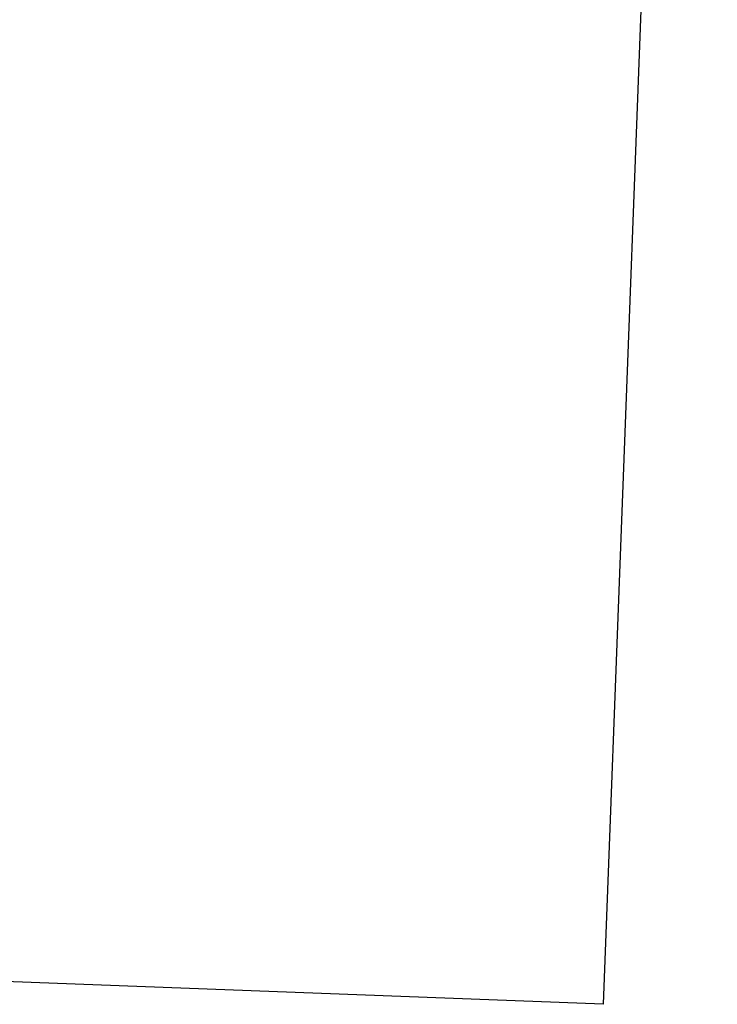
# Model space of a CAD drawing. Header units: millimetres. Extents: x 119024465 to 119292677, y 483022511 to 483148062.
# Tile 97 of 162: x 119137131 to 119158409, y 483042435 to 483072467. Entities that reach past the tile are written whole.
import ezdxf

# ---------------------------------------------------------------- set-up
doc = ezdxf.new("R2010")
doc.units = ezdxf.units.MM
doc.header["$LTSCALE"] = 100
doc.layers.get('0').update_dxf_attribs({"linetype": 'CONTINUOUS'})
doc.layers.add('204 tekst fdstp', color=255, linetype='CONTINUOUS')

msp = doc.modelspace()

# ---------------------------------------------------------------- linework, layer by layer
at = {"color": 0, "invisible_edges": 15}
for points in [[(119142552.0896009, 483053078.7518548, 1), (119142552.0896009, 483053578.7518548, 1), (119142552.0896009, 483053578.7518548), (119142552.0896009, 483053078.7518548)], [(119142552.0896009, 483053578.7518548, 1), (119143952.0896009, 483053578.7518548, 1), (119143952.0896009, 483053578.7518548), (119142552.0896009, 483053578.7518548)], [(119142552.0896009, 483053078.7518548), (119142552.0896009, 483053578.7518548), (119143952.0896009, 483053578.7518548), (119143952.0896009, 483053078.7518548)], [(119142552.0896009, 483053078.7518548, 1), (119142552.0896009, 483053578.7518548, 1), (119143952.0896009, 483053578.7518548, 1), (119143952.0896009, 483053078.7518548, 1)], [(119143952.0896009, 483053078.7518548, 1), (119143952.0896009, 483053578.7518548, 1), (119143952.0896009, 483053578.7518548), (119143952.0896009, 483053078.7518548)], [(119143251.5896009, 483053328.2518548, 1), (119143251.5896009, 483053329.2518548, 1), (119143251.5896009, 483053329.2518548), (119143251.5896009, 483053328.2518548)], [(119143251.5896009, 483053329.2518548, 1), (119143252.5896009, 483053329.2518548, 1), (119143252.5896009, 483053329.2518548), (119143251.5896009, 483053329.2518548)], [(119143251.5896009, 483053328.2518548), (119143251.5896009, 483053329.2518548), (119143252.5896009, 483053329.2518548), (119143252.5896009, 483053328.2518548)], [(119143251.5896009, 483053328.2518548, 1), (119143251.5896009, 483053329.2518548, 1), (119143252.5896009, 483053329.2518548, 1), (119143252.5896009, 483053328.2518548, 1)], [(119143251.5896009, 483053328.2518548, 1), (119143252.5896009, 483053328.2518548, 1), (119143252.5896009, 483053328.2518548), (119143251.5896009, 483053328.2518548)], [(119143252.5896009, 483053328.2518548, 1), (119143252.5896009, 483053329.2518548, 1), (119143252.5896009, 483053329.2518548), (119143252.5896009, 483053328.2518548)], [(119142552.0896009, 483053078.7518548, 1), (119143952.0896009, 483053078.7518548, 1), (119143952.0896009, 483053078.7518548), (119142552.0896009, 483053078.7518548)]]:
    msp.add_3dface(points, dxfattribs=at)
at = {"layer": '204 tekst fdstp'}
msp.add_lwpolyline([(119027945.8206196, 483139143.4061186), (119158408.7599395, 483134195.1466248), (119154928.4391259, 483042435.0269921), (119024465.499806, 483047383.2864859)], close=True, dxfattribs=at)

doc.saveas('drawing.dxf')
